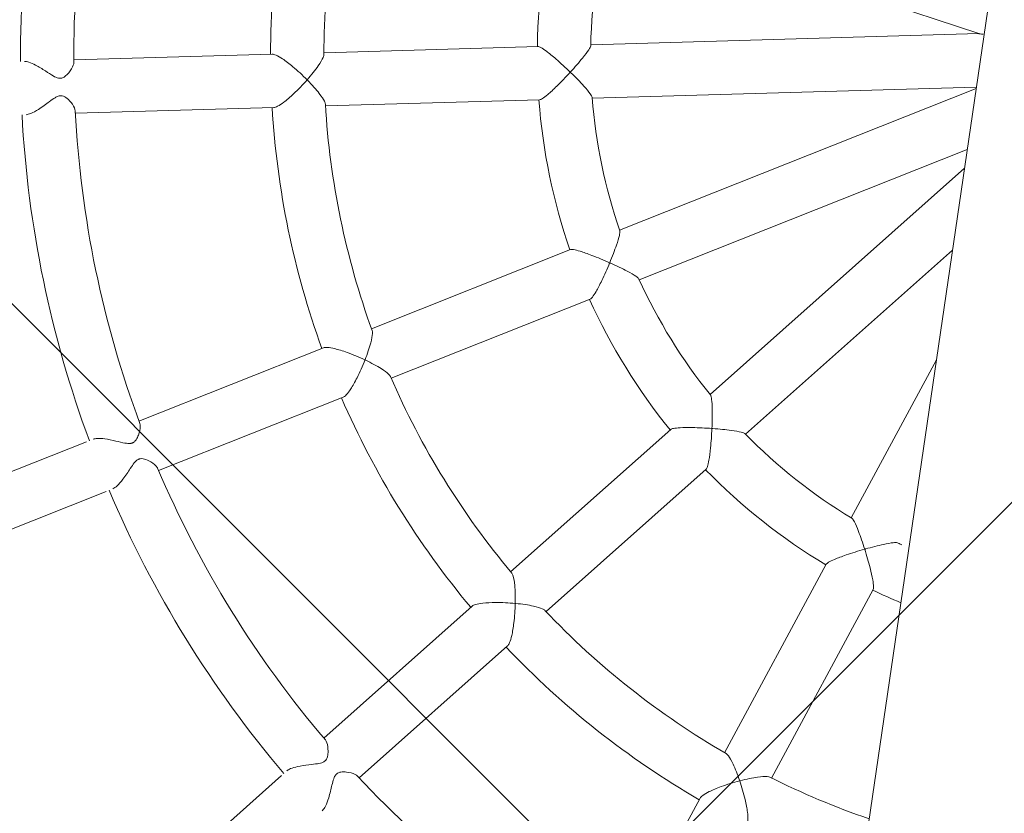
# Model space of a CAD drawing. Header units: metres. Extents: x 5515420 to 5516573, y 5683131 to 5683463.
# Tile 41 of 94: x 5516088.244 to 5516088.539, y 5683297.677 to 5683297.915. Entities that reach past the tile are written whole.
import ezdxf

# ---------------------------------------------------------------- set-up
doc = ezdxf.new("R2010")
doc.units = ezdxf.units.M
doc.layers.get('0').update_dxf_attribs({"linetype": 'CONTINUOUS', "lineweight": 18, "true_color": 0x000000})
doc.layers.add('A-Nawierzchnie', color=41, linetype='CONTINUOUS')
doc.layers.add('A-Plac-Zabaw', color=81, linetype='CONTINUOUS')
doc.layers.get('0').off()

# ---------------------------------------------------------------- blocks, each defined once
blk = doc.blocks.new('Bocianie gniazdo-Junior')
at = {"lineweight": 0}
for p, q in [((-4.683558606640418, 150.0256920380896), (-4.683558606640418, -149.9743079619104)), ((-16.31189788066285, 2.047514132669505), (-4.845574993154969, 0.0256920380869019)), ((-4.845574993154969, 0.0256920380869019), (-16.31189788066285, -1.996130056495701)), ((-16.03406079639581, -3.571822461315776), (-4.683558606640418, -1.570422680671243)), ((-4.683558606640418, -1.616869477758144), (-14.65105303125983, -7.371605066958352)), ((-17.86839820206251, -2.270583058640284), (-24.19679896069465, -3.386450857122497)), ((-13.85105303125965, -8.757245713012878), (-4.683558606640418, -3.464390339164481)), ((-25.72082432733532, -3.65517764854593), (-31.58594005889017, -4.689355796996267)), ((-23.9189618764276, -4.962143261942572), (-17.59056111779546, -3.846275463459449)), ((-4.683558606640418, -4.027073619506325), (-11.25184864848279, -11.85485687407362)), ((-31.30810297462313, -6.265048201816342), (-25.44298724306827, -5.230870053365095)), ((-10.02617753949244, -12.88331704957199), (-4.683558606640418, -6.516231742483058)), ((-16.01981644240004, -8.161860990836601), (-21.58491867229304, -11.37487426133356)), ((-20.78491867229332, -12.76051490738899), (-15.21981644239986, -9.547501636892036)), ((-4.683558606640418, -9.84780157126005), (-6.524278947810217, -14.90513914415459)), ((-22.92512408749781, -12.14864221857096), (-28.08282030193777, -15.12643951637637)), ((-12.26778208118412, -13.0655991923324), (-16.39835232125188, -17.98822111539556)), ((-27.28282030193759, -16.5120801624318), (-22.12512408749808, -13.53428286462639)), ((-15.17268121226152, -19.01668129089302), (-11.04211097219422, -14.09405936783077)), ((-29.54874834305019, -15.97279346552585), (-35.97239508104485, -19.68148763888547)), ((-7.064845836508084, -16.39033446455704), (-9.262676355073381, -22.42882418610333)), ((-7.759168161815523, -22.97605641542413), (-5.561337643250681, -16.93756669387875)), ((-35.17239508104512, -21.06712828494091), (-28.74874834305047, -17.35843411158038)), ((-17.39308923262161, -19.17370240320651), (-21.22127164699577, -23.73595254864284)), ((-19.99560053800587, -24.76441272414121), (-16.16741812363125, -20.20216257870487)), ((-9.79196481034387, -23.88303226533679), (-11.8288981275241, -29.47946055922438)), ((-22.30932331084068, -25.03264202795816), (-27.07712863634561, -30.71469115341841))]:
    blk.add_line(p, q, dxfattribs=at)
for centre, radius, start, end in [((-0.2385586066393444, 0.0256920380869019), 33.30000000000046, 171.3766076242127, 188.6233923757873), ((-0.2385586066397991, 0.0256920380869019), 31.7000000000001, 171.3096996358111, 188.6903003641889), ((-0.2385586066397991, 0.0256920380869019), 25.80000000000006, 171.7768981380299, 188.2231018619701), ((-0.2385586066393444, 0.0256920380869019), 24.20000000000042, 171.7692866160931, 188.2307133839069), ((-0.2385586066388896, 0.0256920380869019), 17.80000000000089, 172.5759589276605, 187.4240410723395), ((-0.2385586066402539, 0.0256920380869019), 16.19999999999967, 172.7568113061, 187.2431886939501), ((-0.2385586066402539, 0.0256920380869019), 16.19999999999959, 192.7568113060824, 207.2431886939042), ((-0.2385586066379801, 0.0256920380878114), 17.80000000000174, 192.5759589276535, 207.4240410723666), ((-0.2385586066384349, 0.0256920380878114), 24.20000000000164, 191.769286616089, 208.2307133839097), ((-0.2385586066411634, 0.02569203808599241), 25.79999999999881, 191.7768981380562, 208.223101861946), ((-0.2385586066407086, 0.02569203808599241), 31.69999999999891, 191.3096996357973, 208.6903003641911), ((-0.2385586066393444, 0.0256920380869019), 33.30000000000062, 191.3766076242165, 208.6233923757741), ((-0.2385586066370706, 0.02569203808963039), 16.20000000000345, 212.7568113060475, 227.2431886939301), ((-0.2385586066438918, 0.02569203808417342), 17.79999999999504, 212.5759589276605, 227.4240410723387), ((-0.2385586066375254, 0.02569203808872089), 24.20000000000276, 211.7692866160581, 228.2307133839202), ((-0.2385586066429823, 0.02569203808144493), 16.19999999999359, 232.7568113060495, 247.2431886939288), ((-0.2385586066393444, 0.0256920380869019), 25.80000000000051, 211.776898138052, 228.2231018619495), ((-0.2385586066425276, 0.02569203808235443), 17.79999999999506, 232.5759589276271, 247.4240410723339), ((-0.2385586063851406, 0.02569203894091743), 16.20000000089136, 252.756811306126, 254.0747685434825), ((-0.2385586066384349, 0.0256920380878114), 31.70000000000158, 211.3096996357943, 228.6903003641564), ((-0.2385586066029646, 0.02569203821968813), 17.80000000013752, 252.5759589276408, 255.5391093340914), ((-0.2385586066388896, 0.0256920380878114), 33.30000000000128, 211.3766076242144, 228.6233923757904), ((-0.2385586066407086, 0.02569203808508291), 24.19999999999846, 231.7692866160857, 248.2307133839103), ((-0.2385586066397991, 0.0256920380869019), 25.79999999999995, 231.7768981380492, 248.2231018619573), ((-0.2385586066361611, 0.02569203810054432), 24.20000000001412, 251.7692866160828, 259.4159516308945), ((-0.2385586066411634, 0.02569203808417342), 31.69999999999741, 231.309699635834, 248.6903003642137)]:
    blk.add_arc(centre, radius, start, end, dxfattribs=at)
for points, knots in [([(-4.845574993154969, 0.0256920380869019), (-4.845575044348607, 0.0256920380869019), (-4.843032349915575, 0.0256920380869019), (-4.831299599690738, 0.0256920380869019), (-4.820093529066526, 0.0256920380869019), (-4.783858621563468, 0.0256920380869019), (-4.753495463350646, 0.0256920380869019), (-4.710492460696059, 0.0256920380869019), (-4.697299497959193, 0.0256920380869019), (-4.683558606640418, 0.0256920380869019)], [2.694809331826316, 2.694809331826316, 2.694809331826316, 2.694809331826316, 2.78813073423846, 2.78813073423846, 2.920699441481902, 2.920699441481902, 3.146645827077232, 3.146645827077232, 3.239381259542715, 3.239381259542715, 3.239381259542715, 3.239381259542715]), ([(-16.80077400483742, -2.894673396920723), (-16.80045746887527, -2.894207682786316), (-16.80014099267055, -2.893741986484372), (-16.68541968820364, -2.724903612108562), (-16.58048987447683, -2.561487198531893), (-16.43204544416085, -2.311748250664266), (-16.38149155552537, -2.218767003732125), (-16.32562190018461, -2.096320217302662), (-16.31072876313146, -2.054194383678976), (-16.30879095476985, -2.02384938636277), (-16.30886361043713, -2.020111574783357), (-16.3092817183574, -2.016820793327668)], [-0.001711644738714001, -0.001711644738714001, -0.001711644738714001, -0.001711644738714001, 0, 0, 0.6188695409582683, 0.6188695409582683, 1.097320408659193, 1.097320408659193, 1.446477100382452, 1.446477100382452, 1.502129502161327, 1.502129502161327, 1.502129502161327, 1.502129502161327]), ([(-17.86839820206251, -2.270583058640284), (-17.86836006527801, -2.270576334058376), (-17.86832186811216, -2.270569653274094), (-17.85032222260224, -2.267446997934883), (-17.81993061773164, -2.274115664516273), (-17.72995444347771, -2.307946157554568), (-17.66763346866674, -2.338305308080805), (-17.50702522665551, -2.425746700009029), (-17.39905153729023, -2.490708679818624), (-17.12712337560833, -2.665292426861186), (-16.96253260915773, -2.778057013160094), (-16.80168749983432, -2.894014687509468), (-16.80123072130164, -2.894344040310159), (-16.80077400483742, -2.894673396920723)], [1.527161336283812, 1.527161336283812, 1.527161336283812, 1.527161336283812, 1.527673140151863, 1.527673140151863, 1.767959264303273, 1.767959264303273, 2.058556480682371, 2.058556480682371, 2.441356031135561, 2.441356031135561, 2.931459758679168, 2.931459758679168, 2.932855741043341, 2.932855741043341, 2.932855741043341, 2.932855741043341]), ([(-16.80077400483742, -2.894673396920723), (-16.80109053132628, -2.895139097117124), (-16.80140711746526, -2.895604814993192), (-16.91289221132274, -3.059581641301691), (-17.02898918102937, -3.221839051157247), (-17.22480691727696, -3.478899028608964), (-17.30405069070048, -3.576872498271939), (-17.4250663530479, -3.713971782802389), (-17.47324547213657, -3.763815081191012), (-17.54622470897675, -3.826379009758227), (-17.57250265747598, -3.843040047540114), (-17.59048480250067, -3.846261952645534), (-17.59052298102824, -3.846268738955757), (-17.59056111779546, -3.846275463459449)], [-0.001711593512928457, -0.001711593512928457, -0.001711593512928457, -0.001711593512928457, 0, 0, 0.6009089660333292, 0.6009089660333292, 1.070253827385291, 1.070253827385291, 1.426550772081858, 1.426550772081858, 1.721162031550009, 1.721162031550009, 1.721789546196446, 1.721789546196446, 1.721789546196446, 1.721789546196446]), ([(-16.03867905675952, -3.551484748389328), (-16.03926510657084, -3.548896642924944), (-16.04015685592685, -3.546114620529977), (-16.05060690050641, -3.520082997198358), (-16.07753723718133, -3.486635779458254), (-16.16828661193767, -3.393221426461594), (-16.24506004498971, -3.324857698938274), (-16.46468313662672, -3.144252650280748), (-16.61681779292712, -3.027885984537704), (-16.78666708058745, -2.904858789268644), (-16.79302956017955, -2.900259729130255), (-16.79986060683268, -2.895332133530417), (-16.80031727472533, -2.895002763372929), (-16.80077400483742, -2.894673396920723)], [1.734098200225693, 1.734098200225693, 1.734098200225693, 1.734098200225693, 1.770604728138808, 1.770604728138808, 2.053961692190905, 2.053961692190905, 2.440611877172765, 2.440611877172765, 2.943348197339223, 2.943348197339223, 2.96287179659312, 2.96287179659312, 2.964270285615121, 2.964270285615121, 2.964270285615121, 2.964270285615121]), ([(-24.57665522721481, -4.26577105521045), (-24.57634850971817, -4.265298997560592), (-24.57604189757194, -4.264826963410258), (-24.46761441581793, -4.097852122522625), (-24.37427891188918, -3.936980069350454), (-24.25319852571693, -3.692163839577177), (-24.21668611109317, -3.601571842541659), (-24.189775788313, -3.495147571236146), (-24.18581612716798, -3.462720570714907), (-24.18928971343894, -3.438767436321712)], [-0.001745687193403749, -0.001745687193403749, -0.001745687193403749, -0.001745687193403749, 0, 0, 0.6157953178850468, 0.6157953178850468, 1.092518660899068, 1.092518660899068, 1.358654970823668, 1.358654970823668, 1.358654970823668, 1.358654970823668]), ([(-25.72082432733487, -3.65517764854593), (-25.72078935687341, -3.655171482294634), (-25.7207543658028, -3.655165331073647), (-25.69282506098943, -3.650270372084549), (-25.65319935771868, -3.655131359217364), (-25.54464031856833, -3.6850809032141), (-25.47371876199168, -3.713560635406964), (-25.29656699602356, -3.79750602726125), (-25.18119488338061, -3.861166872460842), (-24.89906178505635, -4.03432591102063), (-24.73369710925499, -4.147555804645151), (-24.57755466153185, -4.26509371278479), (-24.57710489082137, -4.265432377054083), (-24.57665522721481, -4.26577105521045)], [1.530112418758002, 1.530112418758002, 1.530112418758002, 1.530112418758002, 1.530412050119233, 1.530412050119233, 1.769132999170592, 1.769132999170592, 2.058996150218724, 2.058996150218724, 2.443554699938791, 2.443554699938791, 2.93652461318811, 2.93652461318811, 2.93794906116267, 2.93794906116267, 2.93794906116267, 2.93794906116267]), ([(-24.57665522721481, -4.26577105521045), (-24.57696193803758, -4.266243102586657), (-24.57726875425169, -4.266715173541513), (-24.68379432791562, -4.430568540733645), (-24.80045938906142, -4.593527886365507), (-25.00635390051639, -4.852739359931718), (-25.09299493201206, -4.952020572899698), (-25.23075212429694, -5.091492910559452), (-25.28765594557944, -5.142511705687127), (-25.37942472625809, -5.207784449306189), (-25.41499815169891, -5.225905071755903), (-25.4429172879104, -5.230857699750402), (-25.44295227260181, -5.230863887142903), (-25.44298724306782, -5.230870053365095)], [-0.001745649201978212, -0.001745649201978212, -0.001745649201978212, -0.001745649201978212, 0, 0, 0.6041305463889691, 0.6041305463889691, 1.075403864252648, 1.075403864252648, 1.430628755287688, 1.430628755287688, 1.723179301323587, 1.723179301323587, 1.723546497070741, 1.723546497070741, 1.723546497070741, 1.723546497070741]), ([(-23.92979881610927, -4.910413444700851), (-23.93455009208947, -4.887569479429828), (-23.94848958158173, -4.859678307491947), (-24.00758254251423, -4.771256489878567), (-24.07132344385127, -4.699685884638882), (-24.26540636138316, -4.513070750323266), (-24.40647867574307, -4.394606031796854), (-24.56761812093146, -4.272588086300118), (-24.57145841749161, -4.269687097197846), (-24.57575598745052, -4.26644844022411), (-24.5762055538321, -4.266109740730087), (-24.57665522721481, -4.26577105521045)], [1.845609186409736, 1.845609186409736, 1.845609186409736, 1.845609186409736, 2.05625661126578, 2.05625661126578, 2.443781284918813, 2.443781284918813, 2.945863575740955, 2.945863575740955, 2.958095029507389, 2.958095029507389, 2.959523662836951, 2.959523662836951, 2.959523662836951, 2.959523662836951]), ([(-33.04312741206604, -4.946297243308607), (-33.00577795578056, -4.939709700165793), (-32.95975340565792, -4.941370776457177), (-32.84271757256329, -4.960601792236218), (-32.77067266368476, -4.981260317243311), (-32.59339284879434, -5.044329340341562), (-32.48590685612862, -5.092034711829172), (-32.28850779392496, -5.183665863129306), (-32.20409976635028, -5.224332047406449), (-32.06707511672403, -5.278275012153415), (-32.01262644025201, -5.294002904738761), (-31.95439645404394, -5.296808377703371), (-31.9453035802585, -5.296778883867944), (-31.93056221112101, -5.295890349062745), (-31.92487054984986, -5.295330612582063), (-31.91468183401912, -5.293929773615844), (-31.91017536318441, -5.293161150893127), (-31.9005389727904, -5.29119902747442), (-31.8954491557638, -5.289957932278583), (-31.88137754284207, -5.285970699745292), (-31.87265604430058, -5.282833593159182), (-31.84000206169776, -5.268752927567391), (-31.8102030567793, -5.250622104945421), (-31.74102348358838, -5.182633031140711), (-31.70817670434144, -5.138033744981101), (-31.63079231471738, -5.009871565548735), (-31.5929460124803, -4.919400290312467), (-31.57277299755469, -4.814258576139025), (-31.57116558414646, -4.786571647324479), (-31.57462611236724, -4.763971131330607)], [6.57872634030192, 6.57872634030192, 6.57872634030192, 6.57872634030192, 6.79953289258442, 6.79953289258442, 7.069935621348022, 7.069935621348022, 7.438133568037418, 7.438133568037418, 7.760147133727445, 7.760147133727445, 8.041766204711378, 8.041766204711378, 8.094938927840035, 8.094938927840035, 8.12932113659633, 8.12932113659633, 8.157443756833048, 8.157443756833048, 8.190413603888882, 8.190413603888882, 8.250404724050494, 8.250404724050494, 8.423170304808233, 8.423170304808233, 8.607386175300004, 8.607386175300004, 8.919197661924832, 8.919197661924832, 9.050689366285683, 9.050689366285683, 9.050689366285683, 9.050689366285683]), ([(-31.32299128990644, -6.191063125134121), (-31.32787184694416, -6.16657724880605), (-31.34048052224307, -6.138656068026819), (-31.39921332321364, -6.044404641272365), (-31.46538461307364, -5.97425222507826), (-31.5873484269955, -5.876814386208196), (-31.64251890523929, -5.841821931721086), (-31.72171638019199, -5.812983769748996), (-31.74931743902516, -5.806482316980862), (-31.78593953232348, -5.805446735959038), (-31.79404134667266, -5.805675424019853), (-31.80714171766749, -5.806821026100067), (-31.81209999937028, -5.80743544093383), (-31.82161131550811, -5.808959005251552), (-31.82615100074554, -5.809840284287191), (-31.83667951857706, -5.812232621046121), (-31.84263248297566, -5.813852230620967), (-31.86199365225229, -5.819943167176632), (-31.87511471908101, -5.825387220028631), (-31.91979241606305, -5.847621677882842), (-31.95029865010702, -5.869437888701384), (-32.0265890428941, -5.93133259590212), (-32.07745146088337, -5.980950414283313), (-32.22013879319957, -6.123042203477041), (-32.31771810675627, -6.222580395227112), (-32.48902120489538, -6.371410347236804), (-32.55889712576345, -6.424940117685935), (-32.67656419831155, -6.494564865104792), (-32.72430909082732, -6.514763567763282), (-32.76529032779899, -6.521989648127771)], [1.31312296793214, 1.31312296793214, 1.31312296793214, 1.31312296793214, 1.455736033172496, 1.455736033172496, 1.767434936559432, 1.767434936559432, 1.992364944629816, 1.992364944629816, 2.102039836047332, 2.102039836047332, 2.133207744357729, 2.133207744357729, 2.152347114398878, 2.152347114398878, 2.170065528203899, 2.170065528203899, 2.193683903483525, 2.193683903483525, 2.247527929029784, 2.247527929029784, 2.380579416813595, 2.380579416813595, 2.603860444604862, 2.603860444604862, 2.969113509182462, 2.969113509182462, 3.227563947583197, 3.227563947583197, 3.437578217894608, 3.437578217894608, 3.437578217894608, 3.437578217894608]), ([(-14.80312639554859, -8.38316509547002), (-14.80298613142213, -8.382610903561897), (-14.80284591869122, -8.382056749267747), (-14.75277955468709, -8.184123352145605), (-14.71006454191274, -7.994646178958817), (-14.65596510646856, -7.709049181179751), (-14.64025738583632, -7.604300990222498), (-14.62967543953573, -7.470166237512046), (-14.63011133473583, -7.42554964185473), (-14.63868481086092, -7.396507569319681), (-14.64001757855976, -7.393067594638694), (-14.64151799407, -7.390153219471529)], [-0.001737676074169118, -0.001737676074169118, -0.001737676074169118, -0.001737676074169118, 0, 0, 0.6189709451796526, 0.6189709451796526, 1.097973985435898, 1.097973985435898, 1.447192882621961, 1.447192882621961, 1.502194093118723, 1.502194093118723, 1.502194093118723, 1.502194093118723]), ([(-16.01981644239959, -8.161860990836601), (-16.01981245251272, -8.161858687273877), (-16.01980846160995, -8.161856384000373), (-16.00405257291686, -8.152766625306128), (-15.97327503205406, -8.148619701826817), (-15.87727194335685, -8.149594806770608), (-15.80837552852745, -8.156787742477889), (-15.62755123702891, -8.183997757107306), (-15.50379261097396, -8.208120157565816), (-15.18839777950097, -8.279197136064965), (-14.99510285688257, -8.328881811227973), (-14.80422657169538, -8.382853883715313), (-14.80367645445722, -8.383009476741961), (-14.80312639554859, -8.38316509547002)], [1.527138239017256, 1.527138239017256, 1.527138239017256, 1.527138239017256, 1.527199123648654, 1.527199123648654, 1.767446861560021, 1.767446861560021, 2.058027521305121, 2.058027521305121, 2.441095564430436, 2.441095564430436, 2.931269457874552, 2.931269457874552, 2.932686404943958, 2.932686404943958, 2.932686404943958, 2.932686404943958]), ([(-14.80312639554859, -8.38316509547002), (-14.80326665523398, -8.383719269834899), (-14.80340696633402, -8.384273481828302), (-14.85210392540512, -8.57656323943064), (-14.90572319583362, -8.768803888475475), (-15.0018661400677, -9.0774823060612), (-15.04285484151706, -9.196721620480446), (-15.1097024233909, -9.366925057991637), (-15.13792136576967, -9.430187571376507), (-15.18507844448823, -9.513816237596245), (-15.20405855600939, -9.53839690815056), (-15.21980846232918, -9.54749702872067), (-15.21981245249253, -9.547499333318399), (-15.21981644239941, -9.547501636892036)], [-0.001737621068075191, -0.001737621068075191, -0.001737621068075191, -0.001737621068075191, 0, 0, 0.6011067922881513, 0.6011067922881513, 1.070868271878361, 1.070868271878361, 1.427211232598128, 1.427211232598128, 1.721830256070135, 1.721830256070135, 1.721904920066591, 1.721904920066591, 1.721904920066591, 1.721904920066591]), ([(-13.86234868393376, -8.739714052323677), (-13.86376374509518, -8.737514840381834), (-13.865522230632, -8.735240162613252), (-13.8841272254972, -8.714405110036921), (-13.92080732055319, -8.692197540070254), (-14.03797890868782, -8.635440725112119), (-14.13357426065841, -8.597420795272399), (-14.40186428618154, -8.502767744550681), (-14.58466045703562, -8.445439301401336), (-14.78637840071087, -8.387913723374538), (-14.79392190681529, -8.385770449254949), (-14.80202630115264, -8.383476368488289), (-14.80257631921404, -8.38332071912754), (-14.80312639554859, -8.38316509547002)], [1.734079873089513, 1.734079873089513, 1.734079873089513, 1.734079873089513, 1.770054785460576, 1.770054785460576, 2.053400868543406, 2.053400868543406, 2.440417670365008, 2.440417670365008, 2.943163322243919, 2.943163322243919, 2.96266177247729, 2.96266177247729, 2.964081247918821, 2.964081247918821, 2.964081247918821, 2.964081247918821]), ([(-21.64112158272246, -12.33108345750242), (-21.64099421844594, -12.3305323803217), (-21.64086694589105, -12.32998136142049), (-21.59608428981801, -12.13597822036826), (-21.56339825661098, -11.95287579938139), (-21.53335069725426, -11.68137144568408), (-21.53002865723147, -11.5837342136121), (-21.54115377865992, -11.47456524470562), (-21.54852117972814, -11.44277167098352), (-21.55996896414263, -11.42146745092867)], [-0.001753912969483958, -0.001753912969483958, -0.001753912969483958, -0.001753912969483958, 0, 0, 0.6158314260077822, 0.6158314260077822, 1.092713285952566, 1.092713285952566, 1.358664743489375, 1.358664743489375, 1.358664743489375, 1.358664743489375]), ([(-11.04877696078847, -12.85742452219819), (-11.048834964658, -12.856853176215), (-11.04889300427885, -12.85628188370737), (-11.06954461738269, -12.65314919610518), (-11.09421210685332, -12.46048121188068), (-11.14106380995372, -12.17356113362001), (-11.16213676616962, -12.06973389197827), (-11.19807698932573, -11.94008348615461), (-11.21374641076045, -11.89832655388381), (-11.23172643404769, -11.87400765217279), (-11.23414666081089, -11.87124278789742), (-11.2365448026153, -11.86902526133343)], [-0.001745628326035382, -0.001745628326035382, -0.001745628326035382, -0.001745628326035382, 0, 0, 0.6190015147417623, 0.6190015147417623, 1.098168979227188, 1.098168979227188, 1.44740614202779, 1.44740614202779, 1.502214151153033, 1.502214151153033, 1.502214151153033, 1.502214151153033]), ([(-22.92512408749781, -12.14864221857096), (-22.92510749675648, -12.14863263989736), (-22.92509089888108, -12.14862306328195), (-22.90055291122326, -12.13447427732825), (-22.86167300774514, -12.12548342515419), (-22.74945161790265, -12.11648372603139), (-22.67308025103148, -12.11898231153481), (-22.47789604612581, -12.13726438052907), (-22.34768000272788, -12.15762706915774), (-22.02328688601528, -12.22385471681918), (-21.82914984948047, -12.27370152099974), (-21.64220351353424, -12.33075303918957), (-21.64166249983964, -12.33091822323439), (-21.64112158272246, -12.33108345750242)], [1.530105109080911, 1.530105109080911, 1.530105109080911, 1.530105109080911, 1.530266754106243, 1.530266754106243, 1.768975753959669, 1.768975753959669, 2.058833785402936, 2.058833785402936, 2.443478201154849, 2.443478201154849, 2.936465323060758, 2.936465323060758, 2.937896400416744, 2.937896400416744, 2.937896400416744, 2.937896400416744]), ([(-21.64112158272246, -12.33108345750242), (-21.64124894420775, -12.33163452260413), (-21.6413763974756, -12.33218564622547), (-21.68544150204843, -12.52261168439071), (-21.73934142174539, -12.71566269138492), (-21.84418315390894, -13.02970919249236), (-21.89165656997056, -13.15266093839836), (-21.97341593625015, -13.33083645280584), (-22.00943778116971, -13.39822528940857), (-22.07334244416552, -13.49091201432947), (-22.10056870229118, -13.52008757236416), (-22.12509090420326, -13.53426370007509), (-22.12510749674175, -13.53427328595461), (-22.12512408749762, -13.53428286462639)], [-0.001753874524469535, -0.001753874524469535, -0.001753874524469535, -0.001753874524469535, 0, 0, 0.6041864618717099, 0.6041864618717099, 1.075592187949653, 1.075592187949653, 1.43083128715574, 1.43083128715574, 1.723384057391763, 1.723384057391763, 1.723582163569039, 1.723582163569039, 1.723582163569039, 1.723582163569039]), ([(-20.8127947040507, -12.71561123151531), (-20.82506296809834, -12.69578542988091), (-20.84767559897, -12.67436164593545), (-20.93340590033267, -12.61149208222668), (-21.01779671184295, -12.5660247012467), (-21.26403770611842, -12.45702457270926), (-21.43713050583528, -12.39394901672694), (-21.63029539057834, -12.33439927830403), (-21.63489374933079, -12.33298747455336), (-21.64003982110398, -12.33141398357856), (-21.64058065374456, -12.33124869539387), (-21.64112158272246, -12.33108345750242)], [1.845603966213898, 1.845603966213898, 1.845603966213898, 1.845603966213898, 2.056089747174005, 2.056089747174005, 2.443720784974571, 2.443720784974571, 2.945808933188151, 2.945808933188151, 2.958032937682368, 2.958032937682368, 2.959468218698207, 2.959468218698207, 2.959468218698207, 2.959468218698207]), ([(-12.26778208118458, -13.0655991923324), (-12.25610070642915, -13.05167786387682), (-12.22862107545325, -13.0372598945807), (-12.13812367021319, -13.0053459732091), (-12.07093809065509, -12.98854055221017), (-11.89171677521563, -12.95225710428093), (-11.76714892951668, -12.93259089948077), (-11.44641901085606, -12.89150176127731), (-11.24776904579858, -12.87207687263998), (-11.04992244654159, -12.85750874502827), (-11.04934968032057, -12.8574666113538), (-11.04877696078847, -12.85742452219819)], [1.527131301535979, 1.527131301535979, 1.527131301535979, 1.527131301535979, 1.767294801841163, 1.767294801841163, 2.057870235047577, 2.057870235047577, 2.441017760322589, 2.441017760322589, 2.931213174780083, 2.931213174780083, 2.932636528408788, 2.932636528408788, 2.932636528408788, 2.932636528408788]), ([(-10.04278816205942, -12.87070601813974), (-10.04486097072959, -12.86913032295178), (-10.04727927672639, -12.8676007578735), (-10.07185001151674, -12.85438817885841), (-10.11389383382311, -12.84606184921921), (-10.24339712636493, -12.83279343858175), (-10.3462542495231, -12.82975869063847), (-10.63078271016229, -12.83257340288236), (-10.82217399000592, -12.84122244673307), (-11.03141226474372, -12.85615843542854), (-11.03923127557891, -12.85672425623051), (-11.04763153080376, -12.85734038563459), (-11.04820422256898, -12.85738243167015), (-11.04877696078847, -12.85742452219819)], [1.734074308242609, 1.734074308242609, 1.734074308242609, 1.734074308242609, 1.769891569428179, 1.769891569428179, 2.053234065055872, 2.053234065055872, 2.440359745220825, 2.440359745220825, 2.943108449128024, 2.943108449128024, 2.962599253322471, 2.962599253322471, 2.964025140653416, 2.964025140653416, 2.964025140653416, 2.964025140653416]), ([(-11.04877696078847, -12.85742452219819), (-11.04871895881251, -12.85799584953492), (-11.0486609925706, -12.85856723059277), (-11.02865209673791, -13.05593781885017), (-11.01328667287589, -13.25494294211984), (-10.99805740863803, -13.57793531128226), (-10.99579386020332, -13.70402569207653), (-11.00040462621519, -13.88682478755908), (-11.00528808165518, -13.95590789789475), (-11.02100244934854, -14.05057223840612), (-11.03042958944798, -14.08013804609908), (-11.04211097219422, -14.09405936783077)], [-0.001745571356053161, -0.001745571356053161, -0.001745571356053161, -0.001745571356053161, 0, 0, 0.6011654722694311, 0.6011654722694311, 1.071049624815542, 1.071049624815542, 1.427405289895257, 1.427405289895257, 1.721936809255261, 1.721936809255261, 1.721936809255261, 1.721936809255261]), ([(-5.990555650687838, -15.77778995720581), (-5.990804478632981, -15.77727516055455), (-5.991053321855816, -15.77676042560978), (-6.079929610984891, -15.59295217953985), (-6.169001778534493, -15.42034723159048), (-6.311138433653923, -15.16679111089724), (-6.366437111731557, -15.07645175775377), (-6.444551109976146, -14.96689731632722), (-6.473563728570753, -14.93300001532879), (-6.498798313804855, -14.91626488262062), (-6.502029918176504, -14.91448674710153), (-6.505052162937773, -14.91321884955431)], [-0.001738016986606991, -0.001738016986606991, -0.001738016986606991, -0.001738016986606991, 0, 0, 0.6189720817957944, 0.6189720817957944, 1.097981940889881, 1.097981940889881, 1.447201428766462, 1.447201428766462, 1.502194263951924, 1.502194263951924, 1.502194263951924, 1.502194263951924]), ([(-29.36424935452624, -15.86627292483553), (-29.33173570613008, -15.84749879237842), (-29.28846522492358, -15.83341238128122), (-29.17289801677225, -15.81137859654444), (-29.09842620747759, -15.80605525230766), (-28.91097651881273, -15.80446682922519), (-28.79410607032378, -15.81239156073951), (-28.57876393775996, -15.8307893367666), (-28.48645965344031, -15.84005685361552), (-28.33768696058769, -15.84460011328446), (-28.27814371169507, -15.84117497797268), (-28.21934461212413, -15.82261924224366), (-28.21016680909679, -15.81914508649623), (-28.19656483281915, -15.81300045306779), (-28.19191915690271, -15.81070387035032), (-28.18355936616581, -15.80619858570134), (-28.17982330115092, -15.80403471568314), (-28.17176234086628, -15.79903492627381), (-28.16749694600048, -15.79616138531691), (-28.15543266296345, -15.78738206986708), (-28.14806294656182, -15.78116000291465), (-28.12237134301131, -15.75649528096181), (-28.10223990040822, -15.73080521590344), (-28.06192412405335, -15.64851657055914), (-28.04632136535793, -15.59727636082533), (-28.0165556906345, -15.45397734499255), (-28.0107716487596, -15.35586951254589), (-28.02619941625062, -15.24456098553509), (-28.03461159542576, -15.21470053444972), (-28.04666872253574, -15.19268539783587)], [5.981996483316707, 5.981996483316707, 5.981996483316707, 5.981996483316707, 6.166527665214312, 6.166527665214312, 6.394478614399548, 6.394478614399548, 6.704741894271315, 6.704741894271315, 6.974007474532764, 6.974007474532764, 7.217919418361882, 7.217919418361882, 7.265195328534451, 7.265195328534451, 7.290865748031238, 7.290865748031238, 7.312745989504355, 7.312745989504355, 7.339417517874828, 7.339417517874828, 7.390915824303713, 7.390915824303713, 7.53180157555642, 7.53180157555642, 7.690835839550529, 7.690835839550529, 7.96407276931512, 7.96407276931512, 8.091617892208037, 8.091617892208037, 8.091617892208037, 8.091617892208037]), ([(-5.040692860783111, -15.44620204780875), (-5.043190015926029, -15.4454270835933), (-5.045998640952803, -15.44481499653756), (-5.073641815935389, -15.44081302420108), (-5.116014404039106, -15.44737812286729), (-5.242255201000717, -15.47921573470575), (-5.339925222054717, -15.51153849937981), (-5.606290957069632, -15.61148418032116), (-5.783171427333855, -15.68506733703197), (-5.974673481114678, -15.77066216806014), (-5.981829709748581, -15.77386915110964), (-5.989512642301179, -15.77732118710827), (-5.99003413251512, -15.7775555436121), (-5.990555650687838, -15.77778995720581)], [1.734079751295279, 1.734079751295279, 1.734079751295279, 1.734079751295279, 1.77004785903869, 1.77004785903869, 2.053393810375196, 2.053393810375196, 2.440415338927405, 2.440415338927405, 2.94316115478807, 2.94316115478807, 2.962659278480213, 2.962659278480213, 2.964079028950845, 2.964079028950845, 2.964079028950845, 2.964079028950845]), ([(-7.064845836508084, -16.39033446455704), (-7.064844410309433, -16.39033054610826), (-7.064842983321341, -16.39032662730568), (-7.058616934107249, -16.37323652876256), (-7.037706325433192, -16.35027670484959), (-6.963538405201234, -16.28931464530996), (-6.906137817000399, -16.25053920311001), (-6.75012838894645, -16.15515145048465), (-6.639817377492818, -16.0940791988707), (-6.352521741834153, -15.94579440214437), (-6.172511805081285, -15.85960710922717), (-5.991598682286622, -15.77825882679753), (-5.991077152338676, -15.7780243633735), (-5.990555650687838, -15.77778995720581)], [1.527137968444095, 1.527137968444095, 1.527137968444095, 1.527137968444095, 1.527193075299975, 1.527193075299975, 1.767440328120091, 1.767440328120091, 2.058020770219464, 2.058020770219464, 2.441092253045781, 2.441092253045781, 2.931267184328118, 2.931267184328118, 2.932684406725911, 2.932684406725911, 2.932684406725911, 2.932684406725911]), ([(-5.990555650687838, -15.77778995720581), (-5.990306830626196, -15.7783047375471), (-5.990058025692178, -15.77881957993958), (-5.903760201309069, -15.95742469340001), (-5.821264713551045, -16.13915614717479), (-5.696499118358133, -16.43741896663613), (-5.651252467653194, -16.55510957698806), (-5.593056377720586, -16.72846176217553), (-5.574009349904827, -16.79506186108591), (-5.556379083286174, -16.88943572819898), (-5.555118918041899, -16.92046505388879), (-5.56133479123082, -16.93755885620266), (-5.561336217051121, -16.93756277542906), (-5.561337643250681, -16.93756669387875)], [-0.001737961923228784, -0.001737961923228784, -0.001737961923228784, -0.001737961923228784, 0, 0, 0.6011091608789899, 0.6011091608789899, 1.070875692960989, 1.070875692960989, 1.427219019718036, 1.427219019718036, 1.721837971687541, 1.721837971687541, 1.721905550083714, 1.721905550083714, 1.721905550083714, 1.721905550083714]), ([(-27.32211512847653, -16.44764903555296), (-27.33508938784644, -16.42628637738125), (-27.35651612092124, -16.40434245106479), (-27.44406022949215, -16.33579852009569), (-27.53034019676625, -16.29249238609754), (-27.67728731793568, -16.24303396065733), (-27.73990966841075, -16.22921720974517), (-27.83075353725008, -16.22846961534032), (-27.85873882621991, -16.23348367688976), (-27.88948954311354, -16.24380368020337), (-27.89687117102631, -16.24674611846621), (-27.9084527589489, -16.25215749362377), (-27.91272074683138, -16.25433468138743), (-27.92073386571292, -16.25877259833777), (-27.92447900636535, -16.26100154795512), (-27.93296113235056, -16.26640003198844), (-27.93764011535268, -16.26964216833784), (-27.95218062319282, -16.28052499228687), (-27.96157756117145, -16.28879782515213), (-27.98977515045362, -16.31701955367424), (-28.01243755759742, -16.34505304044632), (-28.07023100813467, -16.44069386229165), (-28.10058851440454, -16.50337435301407), (-28.18497074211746, -16.68299791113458), (-28.24217110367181, -16.80946383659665), (-28.35218544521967, -17.00944118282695), (-28.39984583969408, -17.08489675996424), (-28.48721773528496, -17.19268758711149), (-28.52547012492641, -17.2289031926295), (-28.56264034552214, -17.25097794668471), (-28.56344575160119, -17.25144961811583), (-28.56424935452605, -17.25191357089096)], [1.316476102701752, 1.316476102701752, 1.316476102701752, 1.316476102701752, 1.459942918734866, 1.459942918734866, 1.773679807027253, 1.773679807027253, 1.996322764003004, 1.996322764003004, 2.136436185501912, 2.136436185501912, 2.181942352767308, 2.181942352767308, 2.209303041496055, 2.209303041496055, 2.234225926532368, 2.234225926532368, 2.266800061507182, 2.266800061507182, 2.337944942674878, 2.337944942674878, 2.491152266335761, 2.491152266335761, 2.671853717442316, 2.671853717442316, 2.970471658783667, 2.970471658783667, 3.183987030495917, 3.183987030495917, 3.357248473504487, 3.357248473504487, 3.361094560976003, 3.361094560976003, 3.361094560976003, 3.361094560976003]), ([(-16.12412297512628, -18.90598636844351), (-16.12419206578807, -18.90542256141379), (-16.12426122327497, -18.90485884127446), (-16.14853406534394, -18.70722625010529), (-16.18044619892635, -18.52397869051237), (-16.24508202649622, -18.25853669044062), (-16.27536406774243, -18.16563534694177), (-16.32315486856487, -18.06689394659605), (-16.34094004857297, -18.0395640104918), (-16.35897145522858, -18.02347108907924)], [-0.001761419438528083, -0.001761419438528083, -0.001761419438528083, -0.001761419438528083, 0, 0, 0.6158644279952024, 0.6158644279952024, 1.092889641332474, 1.092889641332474, 1.358674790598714, 1.358674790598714, 1.358674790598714, 1.358674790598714]), ([(-15.21423407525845, -18.98401980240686), (-15.23253042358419, -18.96959578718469), (-15.26107961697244, -18.95720515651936), (-15.36310499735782, -18.92744339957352), (-15.45797437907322, -18.91357454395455), (-15.72668243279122, -18.89536203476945), (-15.9109202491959, -18.89529098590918), (-16.11281319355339, -18.90539932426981), (-16.1176146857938, -18.90564526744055), (-16.12298857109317, -18.90592672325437), (-16.12355573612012, -18.90595650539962), (-16.12412297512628, -18.90598636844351)], [1.845599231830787, 1.845599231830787, 1.845599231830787, 1.845599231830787, 2.055939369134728, 2.055939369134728, 2.443666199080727, 2.443666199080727, 2.945759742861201, 2.945759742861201, 2.957976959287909, 2.957976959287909, 2.959418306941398, 2.959418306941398, 2.959418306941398, 2.959418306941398]), ([(-17.39308923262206, -19.17370240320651), (-17.3930863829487, -19.17369900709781), (-17.39308353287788, -19.17369561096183), (-17.37489123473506, -19.15202055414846), (-17.34144870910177, -19.13027495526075), (-17.23910626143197, -19.08343496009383), (-17.16649991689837, -19.05966063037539), (-16.9768332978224, -19.01007212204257), (-16.84748158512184, -18.98466207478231), (-16.51995546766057, -18.93593660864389), (-16.32046118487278, -18.91637591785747), (-16.12525750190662, -18.90604617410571), (-16.12469020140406, -18.9060162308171), (-16.12412297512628, -18.90598636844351)], [1.530098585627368, 1.530098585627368, 1.530098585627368, 1.530098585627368, 1.530135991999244, 1.530135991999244, 1.768834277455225, 1.768834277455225, 2.058687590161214, 2.058687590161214, 2.443409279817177, 2.443409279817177, 2.936412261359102, 2.936412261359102, 2.937849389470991, 2.937849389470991, 2.937849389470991, 2.937849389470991]), ([(-16.12412297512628, -18.90598636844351), (-16.12405388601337, -18.90655016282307), (-16.12398486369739, -18.90711404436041), (-16.10026091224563, -19.10114588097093), (-16.0848826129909, -19.30100607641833), (-16.07599351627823, -19.63201742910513), (-16.07855583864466, -19.76381640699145), (-16.09445572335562, -19.95921251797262), (-16.10526090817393, -20.03484417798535), (-16.13361771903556, -20.14376549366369), (-16.14922571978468, -20.18047603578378), (-16.16741242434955, -20.20215578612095), (-16.16741527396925, -20.20215918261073), (-16.1674181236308, -20.20216257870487)], [-0.001761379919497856, -0.001761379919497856, -0.001761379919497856, -0.001761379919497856, 0, 0, 0.6042366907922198, 0.6042366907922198, 1.075761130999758, 1.075761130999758, 1.431012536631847, 1.431012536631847, 1.723567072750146, 1.723567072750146, 1.723612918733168, 1.723612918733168, 1.723612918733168, 1.723612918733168]), ([(-8.69109085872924, -23.19744946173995), (-8.691347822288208, -23.19694484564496), (-8.691604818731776, -23.19644033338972), (-8.78200380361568, -23.01903642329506), (-8.874662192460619, -22.85775969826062), (-9.026170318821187, -22.63045314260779), (-9.086389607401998, -22.55352002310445), (-9.165080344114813, -22.47705286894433), (-9.191154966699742, -22.45743903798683), (-9.213614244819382, -22.44847927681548)], [-0.001755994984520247, -0.001755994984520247, -0.001755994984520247, -0.001755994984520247, 0, 0, 0.6158405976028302, 0.6158405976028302, 1.092762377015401, 1.092762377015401, 1.358667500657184, 1.358667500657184, 1.358667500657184, 1.358667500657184]), ([(-7.809385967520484, -22.95957657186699), (-7.831523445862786, -22.95227644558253), (-7.862608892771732, -22.95039928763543), (-7.968684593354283, -22.9573398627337), (-8.062562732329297, -22.97675504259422), (-8.321268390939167, -23.05153890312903), (-8.494412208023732, -23.11448298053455), (-8.680665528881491, -23.1930303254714), (-8.685094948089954, -23.19490432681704), (-8.690048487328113, -23.19700679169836), (-8.690569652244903, -23.19722807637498), (-8.69109085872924, -23.19744946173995)], [1.845602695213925, 1.845602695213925, 1.845602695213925, 1.845602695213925, 2.05604790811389, 2.05604790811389, 2.443705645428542, 2.443705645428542, 2.945795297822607, 2.945795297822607, 2.958017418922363, 2.958017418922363, 2.959454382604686, 2.959454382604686, 2.959454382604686, 2.959454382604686]), ([(-9.79196481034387, -23.88303226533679), (-9.791959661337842, -23.88301811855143), (-9.791954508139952, -23.88300396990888), (-9.782257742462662, -23.85639858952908), (-9.758257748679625, -23.82452154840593), (-9.678084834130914, -23.74549573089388), (-9.617978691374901, -23.6983200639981), (-9.456708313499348, -23.58685998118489), (-9.343862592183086, -23.51875298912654), (-9.052781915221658, -23.36096350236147), (-8.872019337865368, -23.27435723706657), (-8.692133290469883, -23.19789232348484), (-8.691612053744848, -23.19767084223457), (-8.69109085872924, -23.19744946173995)], [1.53010323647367, 1.53010323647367, 1.53010323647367, 1.53010323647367, 1.530230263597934, 1.530230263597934, 1.768936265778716, 1.768936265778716, 2.058792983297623, 2.058792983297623, 2.443458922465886, 2.443458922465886, 2.936450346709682, 2.936450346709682, 2.937883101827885, 2.937883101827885, 2.937883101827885, 2.937883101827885]), ([(-8.69109085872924, -23.19744946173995), (-8.690833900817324, -23.19795406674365), (-8.69057697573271, -23.19845877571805), (-8.601926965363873, -23.37266282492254), (-8.519124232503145, -23.55519901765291), (-8.39756862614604, -23.86317582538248), (-8.354902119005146, -23.98788463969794), (-8.303007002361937, -24.17693061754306), (-8.287286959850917, -24.25170475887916), (-8.27666776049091, -24.3637762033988), (-8.278772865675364, -24.40362233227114), (-8.288446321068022, -24.43023619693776), (-8.288451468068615, -24.43025034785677), (-8.288456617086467, -24.4302644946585)], [-0.001755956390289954, -0.001755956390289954, -0.001755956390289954, -0.001755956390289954, 0, 0, 0.6042005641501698, 0.6042005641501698, 1.075639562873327, 1.075639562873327, 1.43088224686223, 1.43088224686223, 1.72343562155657, 1.72343562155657, 1.723591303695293, 1.723591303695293, 1.723591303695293, 1.723591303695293]), ([(-22.1723831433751, -24.86944309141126), (-22.14875966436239, -24.84128785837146), (-22.11378574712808, -24.81368407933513), (-22.01432048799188, -24.75392633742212), (-21.9467557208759, -24.72344194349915), (-21.77248129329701, -24.65794792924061), (-21.66075933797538, -24.62541546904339), (-21.45454777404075, -24.56959687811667), (-21.36610779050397, -24.54714218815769), (-21.24006288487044, -24.50655617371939), (-21.17977083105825, -24.48484001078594), (-21.12094566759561, -24.44449372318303), (-21.11068293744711, -24.43640288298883), (-21.09707537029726, -24.42375549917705), (-21.09310139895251, -24.41978284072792), (-21.08657957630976, -24.4127485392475), (-21.08395325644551, -24.40975417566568), (-21.07875682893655, -24.40348533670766), (-21.07620370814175, -24.4002118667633), (-21.07001018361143, -24.39176785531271), (-21.06653267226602, -24.38653820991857), (-21.05312744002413, -24.36430856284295), (-21.04563910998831, -24.34652352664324), (-21.03087663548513, -24.29776026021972), (-21.02702411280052, -24.2655271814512), (-21.0239118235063, -24.17564463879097), (-21.03185045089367, -24.10916017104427), (-21.06715100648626, -23.95044444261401), (-21.09959510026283, -23.86882092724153), (-21.14532442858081, -23.80529576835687), (-21.15488357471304, -23.79441290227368), (-21.16464284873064, -23.78583874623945)], [5.285506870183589, 5.285506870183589, 5.285506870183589, 5.285506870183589, 5.43068425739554, 5.43068425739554, 5.610681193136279, 5.610681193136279, 5.852860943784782, 5.852860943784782, 6.057805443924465, 6.057805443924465, 6.202279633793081, 6.202279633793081, 6.235414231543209, 6.235414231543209, 6.249970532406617, 6.249970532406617, 6.260422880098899, 6.260422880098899, 6.271445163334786, 6.271445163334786, 6.288363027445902, 6.288363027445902, 6.341779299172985, 6.341779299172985, 6.431242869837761, 6.431242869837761, 6.60441906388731, 6.60441906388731, 6.857808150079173, 6.857808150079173, 6.922220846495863, 6.922220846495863, 6.922220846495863, 6.922220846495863]), ([(-20.05456233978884, -24.71730689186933), (-20.07402640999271, -24.70170358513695), (-20.10165639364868, -24.68838102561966), (-20.20730569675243, -24.6539672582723), (-20.30325767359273, -24.64267456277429), (-20.45659583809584, -24.64649973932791), (-20.51822624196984, -24.65446701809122), (-20.60604551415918, -24.68428470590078), (-20.63227836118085, -24.6995505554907), (-20.65815625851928, -24.72044777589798), (-20.66377644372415, -24.72549531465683), (-20.672298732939, -24.7340476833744), (-20.67534704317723, -24.73730876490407), (-20.68088249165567, -24.74362485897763), (-20.68338536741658, -24.74664589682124), (-20.68884046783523, -24.75360971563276), (-20.69174423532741, -24.75758654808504), (-20.70012598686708, -24.76988706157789), (-20.70521716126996, -24.77850341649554), (-20.72320278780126, -24.81326069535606), (-20.73632584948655, -24.8486937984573), (-20.75882038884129, -24.95907852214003), (-20.76597616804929, -25.02571323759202), (-20.78363499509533, -25.21762123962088), (-20.79360336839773, -25.35461682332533), (-20.82751200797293, -25.58276572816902), (-20.84616184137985, -25.67253265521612), (-20.89103543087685, -25.80766038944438), (-20.91435361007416, -25.85653146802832), (-20.94301127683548, -25.89340601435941), (-20.94485660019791, -25.89569208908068), (-20.94671203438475, -25.89790326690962)], [1.268654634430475, 1.268654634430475, 1.268654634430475, 1.268654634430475, 1.401949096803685, 1.401949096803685, 1.691002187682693, 1.691002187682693, 1.888063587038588, 1.888063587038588, 2.026174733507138, 2.026174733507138, 2.066547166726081, 2.066547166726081, 2.090124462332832, 2.090124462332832, 2.110690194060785, 2.110690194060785, 2.136302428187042, 2.136302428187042, 2.18766714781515, 2.18766714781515, 2.334597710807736, 2.334597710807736, 2.491582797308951, 2.491582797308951, 2.752796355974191, 2.752796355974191, 2.941568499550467, 2.941568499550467, 3.091885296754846, 3.091885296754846, 3.102168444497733, 3.102168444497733, 3.102168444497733, 3.102168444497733])]:
    blk.add_open_spline(points, degree=3, knots=knots, dxfattribs=at)

msp = doc.modelspace()

# ---------------------------------------------------------------- hatches: boundary and pattern name
at = {"layer": 'A-Nawierzchnie', "linetype": 'ByBlock', "true_color": 0xb7e0ab, "transparency": 33554687}
h = msp.add_hatch(dxfattribs=at)
h.set_pattern_fill('ANSI37', color=9, scale=0.1, style=0)
h.set_pattern_definition([(45, (615.2743167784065, 129.3192508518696), (-0.2245064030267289, 0.2245064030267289), []), (135, (615.2743167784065, 129.3192508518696), (-0.2245064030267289, -0.2245064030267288), [])])
h.paths.add_polyline_path([(5516099.6639383, 5683319.509563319), (5516093.18050492, 5683320.492467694, 0.02400827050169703), (5516090.889116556, 5683320.728043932), (5516071.666547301, 5683321.775596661, -0.02484724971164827), (5516069.295594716, 5683322.023371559), (5516062.302756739, 5683323.108692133, -0.3638266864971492), (5516061.032989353, 5683324.559218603), (5516063.231110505, 5683324.230619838), (5516064.490548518, 5683332.646905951), (5516062.29494606, 5683332.975128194), (5516065.4430103, 5683353.379441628, 0.414213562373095), (5516062.9339508, 5683356.800643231), (5516050.08979864, 5683358.776220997, 0.4141947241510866), (5516046.668626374, 5683356.267352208), (5516042.257273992, 5683327.598946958, 0.4142317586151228), (5516044.766305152, 5683324.177561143), (5516053.343595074, 5683322.858275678, -0.02007901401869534), (5516053.579985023, 5683322.812134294), (5516052.668604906, 5683316.935679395), (5516054.150876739, 5683316.705803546), (5516053.920999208, 5683315.223525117), (5516046.954293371, 5683316.304038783), (5516046.53358273, 5683313.591470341), (5516044.962368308, 5683313.835160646), (5516043.961552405, 5683307.382313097), (5516045.532766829, 5683307.138622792), (5516044.092847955, 5683297.854620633), (5516044.241075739, 5683297.831630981), (5516044.011179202, 5683296.349353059), (5516069.871986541, 5683292.33842502), (5516070.101883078, 5683293.820702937), (5516070.250110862, 5683293.797713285), (5516071.690029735, 5683303.081715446), (5516073.26124416, 5683302.838025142), (5516074.262060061, 5683309.290872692), (5516072.690845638, 5683309.534562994), (5516073.111556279, 5683312.247131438), (5516066.144886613, 5683313.327639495), (5516066.374772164, 5683314.809910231), (5516068.140582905, 5683314.536067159), (5516068.712784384, 5683314.452779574), (5516069.444190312, 5683314.361830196), (5516070.42180041, 5683314.267207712), (5516071.256411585, 5683314.210627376), (5516075.58645081, 5683313.974792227), (5516074.85022779, 5683300.465115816), (5516082.256583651, 5683299.380121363), (5516080.796957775, 5683289.416467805), (5516090.875183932, 5683287.94005766), (5516092.610210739, 5683299.78364581), (5516076.426464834, 5683302.154484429), (5516076.852947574, 5683309.980433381), (5516087.948828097, 5683309.370979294), (5516088.305421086, 5683315.861425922), (5516090.617040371, 5683315.735451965, -0.02400827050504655), (5516092.431056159, 5683315.548954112), (5516098.599416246, 5683314.613815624), (5516098.31852322, 5683313.306826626), (5516091.99430035, 5683314.28274265), (5516090.39067605, 5683303.90295513), (5516099.094000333, 5683302.561238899), (5516096.496908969, 5683285.74680292), (5516069.794551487, 5683289.86845434), (5516048.342630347, 5683290.09877717), (5516034.965910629, 5683291.963955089), (5516037.042734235, 5683305.715577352), (5516039.999341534, 5683324.308768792), (5516043.122031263, 5683343.075807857), (5516045.796543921, 5683360.442185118), (5516068.332659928, 5683356.975872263), (5516067.979837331, 5683322.47700484), (5516099.929928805, 5683320.735853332)])
at = {"layer": 'A-Nawierzchnie', "linetype": 'ByBlock', "true_color": 0xffffc6, "transparency": 33554687}
h = msp.add_hatch(dxfattribs=at)
h.set_pattern_fill('ANSI37', scale=0.1, style=0)
h.set_pattern_definition([(45, (0, 0), (-0.2245064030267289, 0.2245064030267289), []), (135, (0, 0), (-0.2245064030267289, -0.2245064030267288), [])])
h.paths.add_polyline_path([(5516082.256583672, 5683299.380121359), (5516082.401531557, 5683300.369560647), (5516091.589262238, 5683299.023603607), (5516090.115141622, 5683288.961006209), (5516081.817906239, 5683290.176510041), (5516083.147078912, 5683299.249668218)])

# ---------------------------------------------------------------- block references
at = {"layer": 'A-Plac-Zabaw', "xscale": 0.01, "yscale": 0.01, "zscale": 0.01, "rotation": 351.6657355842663}
msp.add_blockref('Bocianie gniazdo-Junior', (5516088.579659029, 5683297.903301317), dxfattribs=at)

doc.saveas('drawing.dxf')
